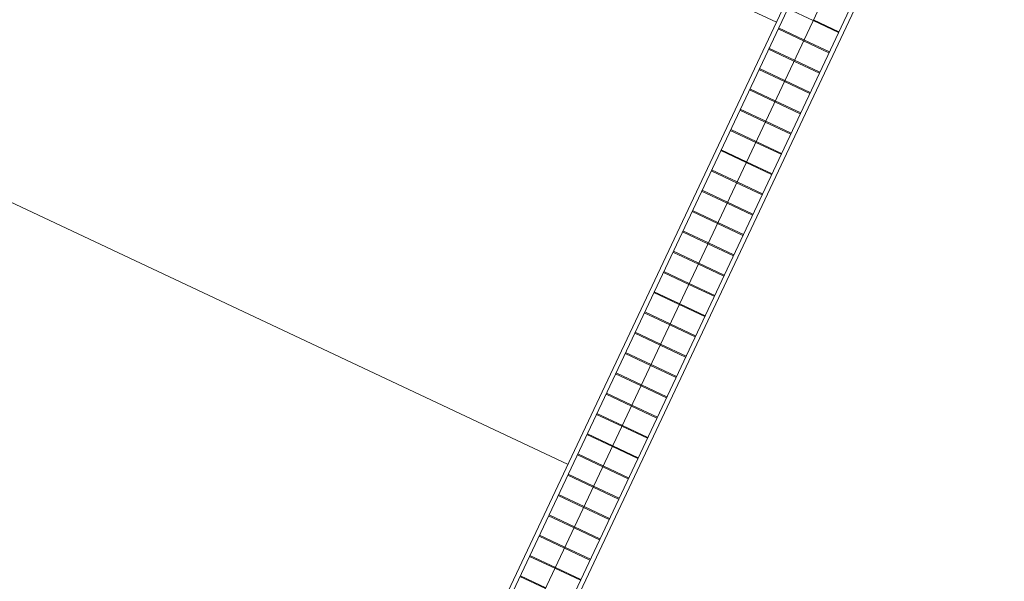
# Model space of a CAD drawing. Header units: metres. Extents: x 136266 to 136452, y 453403 to 453560.
# Tile 71 of 133: x 136405.77 to 136410.61, y 453452.25 to 453455. Entities that reach past the tile are written whole.
import ezdxf

# ---------------------------------------------------------------- set-up
doc = ezdxf.new("R2010")
doc.units = ezdxf.units.M
doc.layers.add('A-DETL-BEBOUWING', color=253, linetype='Continuous', lineweight=9)
doc.layers.add('C-PRKG', color=70, linetype='Continuous', lineweight=5)

# ---------------------------------------------------------------- blocks, each defined once
blk = doc.blocks.new('859-DO-0010 29-09-2022')
at = {"layer": 'A-DETL-BEBOUWING'}
for p, q in [((141642.2433020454, 71974.9952506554), (141642.2433020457, 43022.16013615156)), ((141802.2433020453, 71974.99525065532), (141802.2433020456, 43022.16013615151)), ((141940.3291093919, 71972.96297494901), (141940.3291093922, 43022.16013615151)), ((141962.2433020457, 43022.16013615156), (141962.2433020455, 71974.9952506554)), ((141664.1574946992, 43022.16013615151), (141664.1574946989, 71960.99399069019)), ((141664.1574946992, 50944.49047966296), (141802.2205890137, 50944.49047966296)), ((141802.2433020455, 50949.55803691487), (141940.30639636, 50949.55803691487)), ((141802.2433020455, 50944.49047966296), (141940.30639636, 50944.49047966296)), ((141664.1574946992, 50839.49047966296), (141802.2205890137, 50839.49047966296)), ((141664.1574946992, 50834.42292241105), (141802.2205890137, 50834.42292241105)), ((141802.2433020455, 50839.49047966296), (141940.30639636, 50839.49047966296)), ((141802.2433020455, 50834.42292241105), (141940.30639636, 50834.42292241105)), ((141664.1574946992, 50729.42292241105), (141802.2205890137, 50729.42292241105)), ((141664.1574946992, 50724.35536515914), (141802.2205890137, 50724.35536515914)), ((141802.2433020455, 50729.42292241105), (141940.30639636, 50729.42292241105)), ((141802.2433020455, 50724.35536515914), (141940.30639636, 50724.35536515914)), ((141664.1574946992, 50619.35536515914), (141802.2205890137, 50619.35536515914)), ((141664.1574946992, 50614.28780790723), (141802.2205890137, 50614.28780790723)), ((141802.2433020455, 50619.35536515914), (141940.30639636, 50619.35536515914)), ((141802.2433020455, 50614.28780790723), (141940.30639636, 50614.28780790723)), ((141664.1574946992, 50509.28780790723), (141802.2205890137, 50509.28780790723)), ((141664.1574946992, 50504.22025065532), (141802.2205890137, 50504.22025065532)), ((141802.2433020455, 50509.28780790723), (141940.30639636, 50509.28780790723)), ((141802.2433020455, 50504.22025065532), (141940.30639636, 50504.22025065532)), ((141664.1574946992, 50399.22025065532), (141802.2205890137, 50399.22025065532)), ((141664.1574946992, 50394.15269340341), (141802.2205890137, 50394.15269340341)), ((141802.2433020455, 50399.22025065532), (141940.30639636, 50399.22025065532)), ((141802.2433020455, 50394.15269340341), (141940.30639636, 50394.15269340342)), ((141664.1574946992, 50289.15269340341), (141802.2205890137, 50289.15269340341)), ((141664.1574946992, 50284.0851361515), (141802.2205890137, 50284.08513615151)), ((141802.2433020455, 50289.15269340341), (141940.30639636, 50289.15269340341)), ((141802.2433020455, 50284.08513615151), (141940.30639636, 50284.08513615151)), ((141664.1574946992, 50179.0851361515), (141802.2205890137, 50179.0851361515)), ((141664.1574946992, 50174.0175788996), (141802.2205890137, 50174.0175788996)), ((141802.2433020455, 50179.0851361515), (141940.30639636, 50179.08513615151)), ((141802.2433020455, 50174.0175788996), (141940.30639636, 50174.0175788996)), ((141664.1574946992, 50069.0175788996), (141802.2205890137, 50069.0175788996)), ((141802.2433020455, 50069.0175788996), (141940.30639636, 50069.0175788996)), ((141664.1574946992, 50063.95002164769), (141802.2205890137, 50063.95002164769)), ((141802.2433020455, 50063.95002164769), (141940.30639636, 50063.95002164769)), ((141664.1574946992, 49958.95002164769), (141802.2205890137, 49958.95002164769)), ((141664.1574946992, 49953.88246439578), (141802.2205890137, 49953.88246439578)), ((141802.2433020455, 49958.95002164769), (141940.30639636, 49958.95002164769)), ((141802.2433020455, 49953.88246439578), (141940.30639636, 49953.88246439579)), ((141664.1574946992, 49848.88246439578), (141802.2205890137, 49848.88246439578)), ((141664.1574946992, 49843.81490714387), (141802.2205890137, 49843.81490714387)), ((141802.2433020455, 49848.88246439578), (141940.30639636, 49848.88246439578)), ((141802.2433020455, 49843.81490714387), (141940.30639636, 49843.81490714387)), ((141664.1574946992, 49738.81490714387), (141802.2205890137, 49738.81490714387)), ((141664.1574946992, 49733.74734989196), (141802.2205890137, 49733.74734989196)), ((141802.2433020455, 49738.81490714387), (141940.30639636, 49738.81490714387)), ((141802.2433020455, 49733.74734989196), (141940.30639636, 49733.74734989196)), ((141664.1574946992, 49628.74734989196), (141802.2205890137, 49628.74734989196)), ((141664.1574946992, 49623.67979264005), (141802.2205890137, 49623.67979264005)), ((141802.2433020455, 49628.74734989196), (141940.30639636, 49628.74734989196)), ((141802.2433020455, 49623.67979264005), (141940.30639636, 49623.67979264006)), ((141664.1574946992, 49518.67979264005), (141802.2205890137, 49518.67979264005)), ((141664.1574946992, 49513.61223538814), (141802.2205890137, 49513.61223538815)), ((141802.2433020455, 49518.67979264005), (141940.30639636, 49518.67979264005)), ((141802.2433020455, 49513.61223538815), (141940.30639636, 49513.61223538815)), ((141664.1574946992, 49408.61223538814), (141802.2205890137, 49408.61223538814)), ((141664.1574946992, 49403.54467813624), (141802.2205890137, 49403.54467813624)), ((141802.2433020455, 49408.61223538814), (141940.30639636, 49408.61223538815)), ((141802.2433020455, 49403.54467813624), (141940.30639636, 49403.54467813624)), ((141664.1574946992, 49298.54467813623), (141802.2205890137, 49298.54467813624)), ((141802.2433020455, 49298.54467813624), (141940.30639636, 49298.54467813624)), ((141664.1574946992, 49293.47712088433), (141802.2205890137, 49293.47712088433)), ((141802.2433020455, 49293.47712088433), (141940.30639636, 49293.47712088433)), ((141664.1574946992, 49188.47712088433), (141802.2205890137, 49188.47712088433)), ((141664.1574946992, 49183.40956363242), (141802.2205890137, 49183.40956363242)), ((141802.2433020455, 49188.47712088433), (141940.30639636, 49188.47712088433)), ((141802.2433020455, 49183.40956363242), (141940.30639636, 49183.40956363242)), ((141664.1574946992, 49078.40956363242), (141802.2205890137, 49078.40956363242)), ((141664.1574946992, 49073.34200638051), (141802.2205890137, 49073.34200638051)), ((141802.2433020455, 49078.40956363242), (141940.30639636, 49078.40956363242)), ((141802.2433020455, 49073.34200638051), (141940.30639636, 49073.34200638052)), ((141664.1574946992, 48968.34200638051), (141802.2205890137, 48968.34200638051)), ((141664.1574946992, 48963.27444912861), (141802.2205890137, 48963.27444912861)), ((141802.2433020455, 48968.34200638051), (141940.30639636, 48968.34200638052)), ((141802.2433020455, 48963.27444912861), (141940.30639636, 48963.27444912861)), ((141664.1574946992, 48858.2744491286), (141802.2205890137, 48858.27444912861)), ((141664.1574946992, 48853.2068918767), (141802.2205890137, 48853.2068918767)), ((141802.2433020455, 48858.27444912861), (141940.30639636, 48858.27444912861)), ((141802.2433020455, 48853.2068918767), (141940.30639636, 48853.2068918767)), ((141664.1574946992, 48748.2068918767), (141802.2205890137, 48748.2068918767)), ((141664.1574946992, 48743.13933462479), (141802.2205890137, 48743.13933462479)), ((141802.2433020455, 48748.2068918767), (141940.30639636, 48748.2068918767)), ((141802.2433020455, 48743.13933462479), (141940.30639636, 48743.13933462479)), ((141664.1574946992, 48638.13933462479), (141802.2205890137, 48638.13933462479)), ((141664.1574946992, 48633.07177737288), (141802.2205890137, 48633.07177737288)), ((141802.2433020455, 48638.13933462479), (141940.30639636, 48638.13933462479)), ((141802.2433020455, 48633.07177737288), (141940.30639636, 48633.07177737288)), ((141664.1574946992, 48528.07177737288), (141802.2205890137, 48528.07177737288)), ((141664.1574946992, 48523.00422012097), (141802.2205890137, 48523.00422012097)), ((141802.2433020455, 48528.07177737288), (141940.30639636, 48528.07177737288)), ((141802.2433020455, 48523.00422012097), (141940.30639636, 48523.00422012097)), ((141664.1574946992, 48418.00422012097), (141802.2205890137, 48418.00422012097)), ((141664.1574946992, 48412.93666286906), (141802.2205890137, 48412.93666286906)), ((141802.2433020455, 48418.00422012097), (141940.30639636, 48418.00422012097)), ((141802.2433020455, 48412.93666286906), (141940.30639636, 48412.93666286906)), ((141664.1574946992, 48307.93666286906), (141802.2205890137, 48307.93666286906)), ((141664.1574946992, 48302.86910561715), (141802.2205890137, 48302.86910561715)), ((141802.2433020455, 48307.93666286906), (141940.30639636, 48307.93666286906)), ((141802.2433020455, 48302.86910561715), (141940.30639636, 48302.86910561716)), ((141664.1574946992, 48197.86910561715), (141802.2205890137, 48197.86910561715)), ((141664.1574946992, 48192.80154836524), (141802.2205890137, 48192.80154836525)), ((141802.2433020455, 48197.86910561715), (141940.30639636, 48197.86910561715)), ((141802.2433020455, 48192.80154836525), (141940.30639636, 48192.80154836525)), ((141664.1574946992, 48087.80154836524), (141802.2205890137, 48087.80154836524)), ((141802.2433020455, 48087.80154836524), (141940.30639636, 48087.80154836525)), ((141664.1574946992, 48082.73399111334), (141802.2205890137, 48082.73399111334)), ((141802.2433020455, 48082.73399111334), (141940.30639636, 48082.73399111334)), ((141664.1574946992, 47977.73399111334), (141802.2205890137, 47977.73399111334)), ((141664.1574946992, 47972.66643386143), (141802.2205890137, 47972.66643386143)), ((141802.2433020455, 47977.73399111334), (141940.30639636, 47977.73399111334)), ((141802.2433020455, 47972.66643386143), (141940.30639636, 47972.66643386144)), ((141664.1574946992, 47867.66643386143), (141802.2205890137, 47867.66643386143)), ((141664.1574946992, 47862.59887660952), (141802.2205890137, 47862.59887660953))]:
    blk.add_line(p, q, dxfattribs=at)
at = {"layer": 'C-PRKG'}
for p, q in [((136547.2205890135, 50860.17044149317), (141642.7757691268, 50860.17044149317)), ((136547.2205890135, 48460.17044149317), (141643.155571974, 48460.17044149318))]:
    blk.add_line(p, q, dxfattribs=at)

msp = doc.modelspace()

# ---------------------------------------------------------------- block references
at = {"xscale": 0.001, "yscale": 0.001, "zscale": 0.001, "rotation": 334.7650131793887}
msp.add_blockref('859-DO-0010 29-09-2022', (136259.6791283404, 453469.3710543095), dxfattribs=at)

doc.saveas('drawing.dxf')
